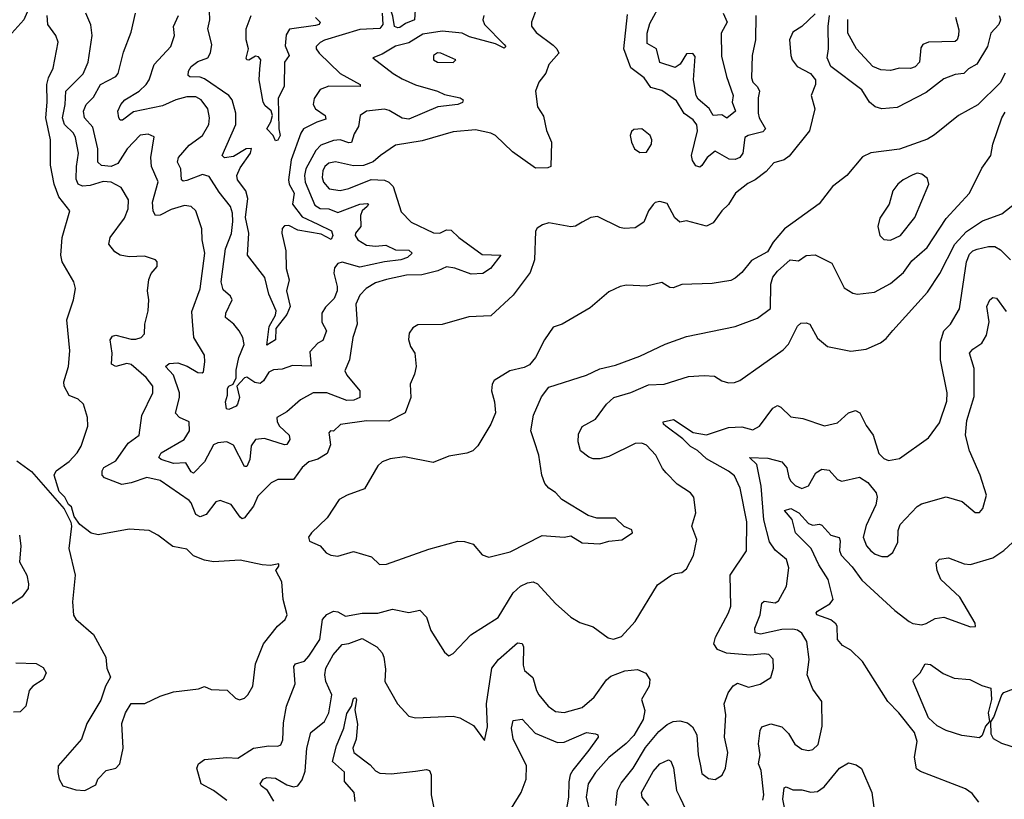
# Model space of a CAD drawing. Extents: x 1843161 to 1959474, y 907081 to 1016326.
# Tile 151 of 256: x 1860622 to 1865057, y 978215 to 981726. Entities that reach past the tile are written whole.
import ezdxf

# ---------------------------------------------------------------- set-up
doc = ezdxf.new("R2010")
doc.units = 0

msp = doc.modelspace()

# ---------------------------------------------------------------- linework, layer by layer
at = {"layer": '0CON20XD'}
for points in [[(1862325, 981689), (1862310.8, 981695), (1862302.4, 981742.4), (1862281.5, 981805), (1862289.4, 981855), (1862305, 981865.6), (1862345, 981863.8), (1862385, 981838.8), (1862406.7, 981815), (1862401.2, 981725), (1862360.5, 981709.5), (1862335, 981691.8), (1862325, 981689)], [(1863790.4, 981755), (1863809.2, 981715), (1863781, 981665), (1863782.5, 981562.5), (1863805, 981470), (1863835.6, 981385), (1863831.6, 981355), (1863845.6, 981315), (1863807.9, 981282.1), (1863785, 981297.7), (1863745, 981295.4), (1863727, 981327), (1863678.3, 981368.3), (1863669.1, 981385), (1863657.7, 981455), (1863665, 981560), (1863654.2, 981574.2), (1863625, 981572), (1863596.7, 981526.7), (1863575, 981510.9), (1863505, 981533.1), (1863490.7, 981595), (1863448.9, 981618.9), (1863447.8, 981665), (1863461, 981709), (1863512.2, 981805)], [(1860670.5, 981795), (1860640.4, 981725), (1860587.2, 981665)], [(1862949.5, 981775), (1862927.1, 981715), (1862927.3, 981697.3), (1862948.3, 981668.3), (1863025, 981612), (1863042, 981595), (1863050, 981575), (1863006, 981525), (1862991.4, 981485), (1862960.8, 981445), (1862946, 981405), (1862954.2, 981334.2), (1862981.6, 981291.6), (1862995, 981227.5), (1863018.1, 981175), (1863013.8, 981065), (1863000.6, 981059.4), (1862945, 981058.2), (1862841.4, 981131.4), (1862765, 981204.5), (1862745, 981215.5), (1862675, 981229.6), (1862575, 981221.5), (1862435, 981180.3), (1862315, 981160.8), (1862246.7, 981115), (1862215, 981086.2), (1862171.1, 981068.9), (1862125, 981068.5), (1862045, 981086.2), (1862015, 981080), (1861997.3, 981065), (1861987.5, 981045), (1861985.3, 981015), (1861990.6, 980995), (1862015.7, 980965), (1862065, 980956.5), (1862105, 980965.3), (1862205, 981006.9), (1862265, 981003.3), (1862285, 980994.3), (1862304.6, 980974.6), (1862340.7, 980860.7), (1862386, 980815), (1862485.6, 980765.6), (1862515, 980764.6), (1862545, 980779.2), (1862565, 980777.8), (1862599.6, 980745), (1862705, 980668.9), (1862790, 980665), (1862743.3, 980605), (1862707.5, 980582.5), (1862655, 980580.7), (1862582.5, 980607.5), (1862545, 980613.4), (1862505, 980595.6), (1862433.6, 980576.4), (1862365, 980576.3), (1862275, 980556.5), (1862225, 980540.8), (1862182.2, 980515), (1862153.8, 980485), (1862136.9, 980445), (1862142.4, 980355), (1862122.2, 980295), (1862107.5, 980195), (1862086.5, 980145), (1862095.4, 980125), (1862153.8, 980055), (1862154.4, 980025), (1862127.9, 980012.1), (1862095, 980010.9), (1862005, 980046.3), (1861944, 980045), (1861886.4, 980013.6), (1861825, 979959.6), (1861781.1, 979935), (1861781.4, 979915), (1861791.8, 979895), (1861835.4, 979855), (1861838.5, 979835), (1861825, 979813.3), (1861815, 979811.2), (1861725, 979839.4), (1861684.5, 979835), (1861665, 979807.1), (1861659.3, 979745), (1861645, 979714.4), (1861635, 979714.3), (1861585, 979809.6), (1861555, 979825.5), (1861515, 979820.7), (1861495, 979810.8), (1861454.7, 979735.3), (1861405, 979684), (1861395, 979690), (1861370.3, 979730.3), (1861315, 979727.8), (1861260, 979745), (1861249.4, 979755), (1861258.9, 979775), (1861362.8, 979835), (1861387.3, 979875), (1861385.4, 979915.4), (1861342.5, 979935), (1861324.7, 979954.7), (1861342.7, 980025), (1861342.5, 980045), (1861315.7, 980125.7), (1861278.6, 980165), (1861295, 980177.3), (1861335, 980180.3), (1861376, 980166), (1861425, 980137.9), (1861444.3, 980135.7), (1861449.7, 980140.3), (1861456.7, 980185), (1861454.5, 980215), (1861407.3, 980295), (1861401.2, 980368.8), (1861397.3, 980412.7), (1861435, 980513.8), (1861456.8, 980675), (1861444.5, 980735), (1861442.2, 980785), (1861415.4, 980865.4), (1861395, 980884.3), (1861365, 980888.9), (1861305, 980871.5), (1861255, 980846.1), (1861234.7, 980844.7), (1861223.4, 980863.4), (1861221.1, 980905), (1861246.2, 980996.2), (1861216.4, 981065), (1861212.4, 981105), (1861228.5, 981198.5), (1861200.6, 981210.6), (1861165, 981206.2), (1861105.7, 981145), (1861065, 981078.4), (1861035, 981065.2), (1860990.2, 981070.2), (1860974.1, 981085), (1860974, 981145), (1860952.4, 981242.4), (1860914, 981285), (1860910.3, 981315), (1860921.2, 981345), (1860955, 981377.9), (1860986.3, 981433.7), (1861055, 981471.2), (1861066.2, 981483.8), (1861090.1, 981579.9), (1861125, 981670), (1861143.8, 981755)], [(1862255, 981756), (1862258.4, 981705), (1862245, 981687.4), (1862155, 981682.2), (1861995, 981633.5), (1861975, 981623.3), (1861958.1, 981605), (1861958.1, 981595), (1861971.2, 981575), (1862065, 981484.4), (1862156, 981435), (1862156.2, 981425), (1862015, 981426.2), (1861975, 981412), (1861948.3, 981371.7), (1861944.7, 981345), (1861954.8, 981324.8), (1861997.5, 981295), (1862001.8, 981278.2), (1861960, 981265), (1861901.2, 981235), (1861888.7, 981215), (1861845.2, 981095), (1861832.6, 981005), (1861836.1, 980985), (1861859.2, 980945), (1861850.5, 980895), (1861895, 980837.8), (1861964.4, 980805), (1862026.7, 980775), (1862032.8, 980755), (1862025, 980735.6), (1861980.6, 980760.6), (1861875, 980777.8), (1861835, 980799.2), (1861815, 980797.9), (1861804, 980786), (1861803.2, 980765), (1861821.5, 980685), (1861822.2, 980605), (1861835.4, 980555), (1861824.7, 980505), (1861840, 980435), (1861825, 980398.8), (1861776.5, 980335), (1861775.2, 980284.8), (1861735, 980260), (1861746.4, 980345), (1861775.2, 980394.8), (1861777, 980415), (1861745, 980490), (1861726.7, 980565), (1861648.8, 980665), (1861654.5, 980765.5), (1861639.7, 980835), (1861649.2, 980920.8), (1861641.2, 980955), (1861603.6, 981005), (1861600.4, 981025), (1861615, 981059.2), (1861662.2, 981125), (1861665.9, 981145.9), (1861642.9, 981145), (1861585, 981109.6), (1861545, 981104.6), (1861534.4, 981114.4), (1861596, 981255), (1861596, 981305), (1861579.5, 981365), (1861564.7, 981384.7), (1861455, 981460.5), (1861435, 981468.1), (1861388.9, 981468.9), (1861381.5, 981475), (1861382.7, 981495), (1861395, 981516.2), (1861425, 981538.4), (1861469.2, 981555), (1861482.4, 981577.6), (1861487.5, 981615), (1861469.6, 981685), (1861479.1, 981725), (1861477.7, 981765)], [(1860915, 978254.4), (1860965, 978280), (1860973.8, 978305), (1861011.8, 978345), (1861056, 978355), (1861072.9, 978375), (1861088.6, 978445), (1861083.1, 978556.9), (1861098.8, 978605), (1861123.9, 978646.1), (1861186.2, 978646.2), (1861255, 978679.2), (1861315, 978699.2), (1861427.1, 978712.9), (1861455, 978722.5), (1861485, 978708.8), (1861556.4, 978706.4), (1861595, 978670), (1861612.3, 978662.3), (1861635, 978670), (1861650, 978685), (1861672.9, 978725), (1861684.3, 978825), (1861720.8, 978915), (1861783.1, 978995), (1861818.2, 979025), (1861827.6, 979045), (1861808.9, 979115), (1861803.7, 979193.7), (1861776.7, 979245), (1861790, 979265), (1861790, 979275), (1861751.7, 979268.3), (1861715, 979270.8), (1861615, 979291.8), (1861495, 979283.8), (1861455, 979292.5), (1861405, 979310.8), (1861375, 979342), (1861312.8, 979352.8), (1861243.8, 979405), (1861205, 979425.5), (1861115, 979431.9), (1860975.9, 979405.9), (1860945, 979413.8), (1860893.3, 979453.3), (1860868.3, 979488.3), (1860855, 979532.5), (1860842, 979542), (1860825.8, 979575.8), (1860800.8, 979600.8), (1860777.5, 979675), (1860786.1, 979693.9), (1860845, 979736), (1860880.8, 979775), (1860898.6, 979805), (1860929.4, 979895), (1860927.8, 979935), (1860909.2, 979995), (1860885, 980016.9), (1860845, 980034.2), (1860822.5, 980075), (1860820.8, 980095), (1860842.2, 980165), (1860847.5, 980235), (1860834, 980375), (1860864.4, 980465), (1860873.1, 980515), (1860865.6, 980545), (1860813.6, 980635), (1860806.9, 980665), (1860813.9, 980745), (1860848.1, 980865), (1860798.7, 980928.7), (1860778, 980985), (1860761.8, 981071.8), (1860761.3, 981185), (1860740, 981285), (1860746.4, 981355), (1860744.7, 981435), (1860751.4, 981465), (1860772.7, 981507.3), (1860796.2, 981625), (1860784.6, 981655), (1860748.9, 981705), (1860745.4, 981745)], [(1861173.1, 979943.1), (1861222.7, 980045), (1861222.2, 980075), (1861191.5, 980115), (1861125, 980172.9), (1861105, 980178.2), (1861055, 980164.7), (1861035.6, 980175), (1861038.2, 980225), (1861030.5, 980285), (1861039.8, 980300.2), (1861055, 980305.4), (1861125, 980287.1), (1861145, 980287.2), (1861170, 980295), (1861185, 980311.2), (1861185.6, 980355), (1861201.5, 980415), (1861204.5, 980465), (1861197.3, 980505), (1861204.6, 980555.4), (1861215, 980583.8), (1861240.8, 980615), (1861240.8, 980635), (1861234.2, 980644.2), (1861185, 980661.2), (1861115, 980658.9), (1861075, 980665.5), (1861050.3, 980680.3), (1861024.4, 980715), (1861029.5, 980745), (1861095, 980832), (1861111.5, 980875), (1861113.1, 980915), (1861079.8, 980969.8), (1861035, 980993.8), (1860998, 980998), (1860940.3, 980979.7), (1860905, 980977), (1860885.6, 980985.6), (1860877.3, 981007.3), (1860877.9, 981065), (1860887.3, 981125), (1860873.9, 981195), (1860864.7, 981215), (1860823.9, 981253.9), (1860814.8, 981285), (1860827, 981345), (1860829.5, 981405), (1860907.8, 981482.2), (1860931.1, 981535), (1860948.8, 981655), (1860942.7, 981702.7), (1860920.5, 981755)], [(1864205, 981753.1), (1864145, 981695.7), (1864105, 981670), (1864090, 981635), (1864095.7, 981565), (1864101.4, 981545), (1864124, 981515), (1864184.3, 981484.3), (1864205.8, 981455), (1864207.1, 981435), (1864187.1, 981385), (1864202.9, 981325), (1864179.4, 981225), (1864088.3, 981111.7), (1864065, 981095.6), (1864018.6, 981081.4), (1863985, 981041.9), (1863935.3, 981004.7), (1863901.1, 980988.9), (1863845.8, 980945), (1863815.4, 980894.6), (1863784.6, 980865.4), (1863745, 980810.8), (1863715, 980795.8), (1863625, 980820.8), (1863595, 980813.8), (1863573.4, 980833.4), (1863537.7, 980897.7), (1863505, 980906.7), (1863485, 980903.3), (1863475, 980893.3), (1863454.2, 980865), (1863434, 980815), (1863395, 980789.2), (1863345, 980785.6), (1863325, 980790), (1863225, 980840.6), (1863195, 980835.6), (1863155.6, 980814.4), (1863125, 980795.8), (1863105, 980792.9), (1863005, 980811.4), (1862977, 980803), (1862953, 980787), (1862945.9, 980774.1), (1862940.6, 980645), (1862922.1, 980587.9), (1862844.2, 980485), (1862745, 980393.1), (1862645, 980388.1), (1862525, 980352.9), (1862415, 980351.2), (1862392.3, 980337.7), (1862376.1, 980313.9), (1862373.9, 980286.1), (1862382.5, 980255), (1862401.4, 980225), (1862408.1, 980165), (1862400.9, 980129.1), (1862380.8, 980085), (1862384.4, 980025), (1862358, 979955), (1862285, 979917.5), (1862185, 979920), (1862066.9, 979903.1), (1862035, 979873.3), (1862022.5, 979875), (1862014.2, 979865), (1862016.4, 979856.4), (1862021.7, 979811.7), (1862007.7, 979772.3), (1861965, 979746.2), (1861925, 979734.4), (1861895, 979709.4), (1861855, 979655.7), (1861785, 979655.6), (1861755, 979640.6), (1861695, 979580), (1861674.7, 979535), (1861635, 979482.5), (1861625, 979478.8), (1861615, 979485.4), (1861575, 979542.9), (1861525, 979561.2), (1861505, 979554.2), (1861462.8, 979497.2), (1861435, 979487.1), (1861415, 979497.7), (1861395, 979550.6), (1861385, 979560.6), (1861255, 979650.8), (1861195, 979664.5), (1861125, 979640), (1861083.1, 979633.1), (1861005, 979663.1), (1860994.2, 979675), (1860993.3, 979695), (1861001.1, 979708.9), (1861055, 979740), (1861111, 979819), (1861160, 979855), (1861173.1, 979943.1)], [(1862712.7, 981745), (1862707.6, 981725), (1862715.8, 981705), (1862804.4, 981615), (1862811.1, 981605), (1862805, 981598.1), (1862765, 981616.9), (1862648.9, 981648.9), (1862615, 981666.1), (1862525, 981674.8), (1862438.4, 981661.6), (1862375, 981621.6), (1862315, 981606.4), (1862255, 981570.5), (1862213.3, 981555), (1862304.1, 981484.1), (1862345, 981460.4), (1862405, 981432.5), (1862504.7, 981404.7), (1862535, 981389.6), (1862606.7, 981375), (1862620, 981365), (1862616.1, 981353.9), (1862595, 981344.6), (1862505, 981333.4), (1862375, 981277.7), (1862345, 981282.8), (1862287, 981317), (1862265, 981323.1), (1862183.8, 981315), (1862155.6, 981295), (1862148.2, 981245), (1862128.3, 981211.7), (1862117.3, 981172.7), (1862105, 981171.3), (1862065, 981185.7), (1862035, 981181.6), (1861978.7, 981161.3), (1861956.8, 981136.8), (1861911.5, 981055), (1861904.8, 981025), (1861908.6, 980995), (1861951.6, 980891.6), (1861975.2, 980875.2), (1862015, 980873.7), (1862055, 980858), (1862154.5, 980895), (1862187.8, 980897.8), (1862193.1, 980895), (1862187.5, 980885), (1862164.9, 980865.1), (1862157.6, 980845), (1862159.3, 980795), (1862135.5, 980765), (1862133.8, 980755), (1862144.7, 980735), (1862185, 980710.4), (1862225, 980706), (1862270.8, 980710.8), (1862315, 980689.3), (1862375, 980687.9), (1862390, 980675), (1862369.2, 980655), (1862339.2, 980645), (1862265.9, 980635.9), (1862155, 980611.6), (1862075, 980634.5), (1862055, 980628), (1862040.9, 980609.1), (1862036.7, 980585), (1862052.5, 980525), (1862052.3, 980505), (1862038.9, 980471.1), (1861999.1, 980430.9), (1861982.9, 980405), (1861983.4, 980363.4), (1862004, 980325), (1861987.9, 980282.1), (1861965, 980268.9), (1861929.2, 980230.8), (1861934.4, 980165.6), (1861851.6, 980168.4), (1861805, 980152.5), (1861765, 980150), (1861745, 980139.1), (1861721, 980099), (1861705, 980087.3), (1861681.5, 980091.5), (1861645, 980115.5), (1861635, 980113.8), (1861600, 980075), (1861612.5, 980025), (1861603.3, 979995), (1861596.7, 979985), (1861565, 979971.2), (1861554.1, 979974.1), (1861548.8, 980005), (1861558, 980035), (1861558, 980065), (1861563.8, 980075), (1861583.8, 980085), (1861597.3, 980112.7), (1861597.7, 980147.7), (1861610, 980205), (1861632.7, 980262.7), (1861627.5, 980295), (1861611.4, 980325), (1861587.1, 980355), (1861549.7, 980385), (1861551.1, 980405), (1861580, 980465), (1861571.1, 980481.1), (1861539.4, 980509.4), (1861529.2, 980545), (1861549.4, 980695), (1861576.1, 980763.9), (1861582, 980818), (1861581, 980855), (1861571.9, 980885), (1861520.1, 980950.1), (1861475, 981020.7), (1861445, 981028.8), (1861375, 981001.6), (1861359.3, 980999.3), (1861351.2, 981005), (1861347.8, 981055), (1861332.9, 981085), (1861337.7, 981105), (1861385, 981160.9), (1861446.1, 981205), (1861473.6, 981255), (1861476.5, 981285), (1861469.1, 981325), (1861439.6, 981365), (1861415, 981378.7), (1861375, 981379.2), (1861325, 981366.1), (1861265, 981338.2), (1861135, 981311), (1861085, 981274.2), (1861075, 981273.8), (1861069.4, 981285), (1861064.6, 981315), (1861077.5, 981345), (1861095.6, 981365), (1861160, 981405), (1861191.5, 981435), (1861205, 981455.8), (1861228.2, 981525), (1861303.5, 981605), (1861319.1, 981655), (1861315.5, 981695), (1861337.3, 981745)], [(1861955, 981736.1), (1861975.6, 981715), (1861970.9, 981705), (1861955, 981699.6), (1861836.8, 981683.2), (1861822.1, 981657.9), (1861818.2, 981608.2), (1861835.6, 981565), (1861815.3, 981534.7), (1861813.3, 981425), (1861787.1, 981372.9), (1861789.1, 981235), (1861795.2, 981205), (1861785, 981183.1), (1861775, 981180), (1861763.2, 981205), (1861736.1, 981235), (1861753.5, 981266.5), (1861760.6, 981295), (1861755.1, 981315.1), (1861727.9, 981337.9), (1861718.5, 981355), (1861700.2, 981455), (1861704.6, 981505.4), (1861708.2, 981545), (1861698.4, 981558.4), (1861685, 981561.4), (1861655, 981544.7), (1861645.5, 981545.5), (1861642.4, 981552.4), (1861653, 981595), (1861643, 981635), (1861643, 981685), (1861664.7, 981745)], [(1863937.5, 981745), (1863935.6, 981635), (1863920.9, 981565), (1863918.5, 981465), (1863923.6, 981445), (1863945, 981424.6), (1863954.7, 981405), (1863947.7, 981375), (1863948.7, 981305), (1863953.2, 981285), (1863980.8, 981235), (1863969.4, 981220.6), (1863903.8, 981205), (1863887.8, 981195), (1863879.2, 981125), (1863865.1, 981104.9), (1863845, 981097.3), (1863818.1, 981098.1), (1863755, 981134.4), (1863718.7, 981105), (1863695, 981069.6), (1863685, 981062.7), (1863667.4, 981067.4), (1863652.2, 981092.2), (1863647.4, 981115), (1863674.7, 981225), (1863672.4, 981252.4), (1863655.2, 981275.2), (1863615, 981304.5), (1863580.4, 981360.4), (1863515, 981407.7), (1863465, 981420.5), (1863435, 981463.8), (1863375, 981509.5), (1863343, 981595), (1863359.8, 981750.2)], [(1865033.1, 981745), (1865039.2, 981725), (1865032.7, 981705), (1864996.4, 981665), (1864980.8, 981605), (1864933.3, 981526.7), (1864895.6, 981505), (1864875, 981483.8), (1864835, 981479.1), (1864785, 981460.5), (1864705, 981398.2), (1864575, 981330.6), (1864505, 981324.4), (1864475, 981333.3), (1864450, 981355), (1864415, 981410), (1864275, 981516.2), (1864258.6, 981555), (1864265.5, 981595), (1864262.9, 981695), (1864269.4, 981745)], [(1864837, 981737), (1864851.3, 981681.3), (1864851.1, 981655), (1864845, 981636.2), (1864835, 981628.6), (1864715.4, 981624.6), (1864690, 981615), (1864681.1, 981598.9), (1864675.3, 981535), (1864655.6, 981514.4), (1864635, 981506.5), (1864585, 981507.5), (1864545, 981497.1), (1864500.2, 981500.2), (1864465, 981515.6), (1864391.6, 981595), (1864351.6, 981665), (1864352.3, 981727.7)], [(1862575, 981534), (1862586.7, 981545), (1862518.8, 981575), (1862503.5, 981576.5), (1862486, 981565), (1862486.2, 981545), (1862504.6, 981534.6), (1862575, 981534)], [(1865060.4, 981485), (1865038.7, 981441.3), (1864937.9, 981342.1), (1864850, 981295), (1864742.5, 981207.5), (1864711.2, 981188.8), (1864585, 981142.7), (1864455, 981126.4), (1864418.3, 981108.3), (1864347.1, 981025), (1864282.5, 980975), (1864222.6, 980897.4), (1864066.2, 980785), (1864015.8, 980725), (1863989.7, 980680.3), (1863918.3, 980641.7), (1863875, 980588.1), (1863845, 980561.9), (1863825, 980552.2), (1863741.7, 980538.3), (1863605, 980533.5), (1863565, 980518.5), (1863550.4, 980520.4), (1863515, 980543.3), (1863445, 980526.5), (1863355, 980530), (1863326.7, 980525), (1863275, 980500), (1863192, 980428), (1863065.4, 980354.6), (1863025, 980341.2), (1862985.6, 980285), (1862946, 980205), (1862917.9, 980172.1), (1862895, 980160), (1862830, 980145), (1862759.4, 980100.6), (1862750.8, 980085), (1862747.1, 980055), (1862761.4, 980005), (1862765.8, 979955), (1862745, 979903.8), (1862685, 979806.2), (1862663.8, 979785), (1862636.8, 979773.2), (1862555, 979760), (1862485, 979732.3), (1862355, 979757.7), (1862291.2, 979748.8), (1862255.4, 979734.6), (1862235, 979717.5), (1862176, 979614), (1862096.7, 979585), (1862060.8, 979565), (1862007.4, 979482.6), (1861936.7, 979415), (1861923.3, 979395), (1861927, 979377), (1861976.1, 979356.1), (1862002.5, 979325), (1862023.3, 979315), (1862055, 979310), (1862125, 979331.2), (1862207, 979307), (1862242.3, 979272.3)], [(1862242.3, 979272.3), (1862275, 979274.4), (1862465, 979340.8), (1862595, 979377.5), (1862625.9, 979375.9), (1862665, 979363.8), (1862705, 979316), (1862735, 979305.8), (1862831.2, 979328.8), (1862975, 979402.9), (1863075, 979396.2), (1863105, 979401.2), (1863155, 979370), (1863235, 979366.2), (1863275, 979378), (1863335, 979384), (1863382.5, 979415), (1863379.3, 979429.3), (1863345, 979443.3), (1863305, 979480.6), (1863221.2, 979481.2), (1863183, 979493), (1863064.5, 979564.5), (1863035, 979596), (1863005, 979616.2), (1862987.3, 979637.3), (1862974.3, 979675), (1862960, 979765), (1862940.8, 979825), (1862924, 979875), (1862936.2, 979945), (1862972.1, 980027.9), (1863005, 980071.2), (1863174.4, 980125.6), (1863235.7, 980154.3), (1863305, 980170.9), (1863415, 980210.4), (1863530, 980265), (1863625, 980298.8), (1863845, 980344.5), (1863945, 980382.2), (1864004.5, 980425.5), (1864005.5, 980535), (1864013.7, 980566.3), (1864035.6, 980594.4), (1864092.5, 980645), (1864129.3, 980640.7), (1864165, 980663.8), (1864205, 980667.5), (1864279.8, 980629.8), (1864335, 980518), (1864375, 980494.4), (1864395, 980490), (1864471.5, 980498.5), (1864545, 980538.2), (1864602.2, 980587.8), (1864640.4, 980639.6), (1864709.9, 980700.1), (1864795, 980831.1), (1864900, 980945), (1864955, 981057.5), (1864995.5, 981115), (1865004.6, 981165), (1865045.7, 981285), (1865060.6, 981309.4)], [(1863415, 981127.5), (1863445, 981130), (1863468, 981165), (1863470, 981185), (1863462.5, 981205), (1863425, 981234.4), (1863388.8, 981231.2), (1863377.5, 981222.5), (1863372.5, 981205), (1863377.1, 981175), (1863390.8, 981145), (1863415, 981127.5)], [(1864545, 980733.3), (1864588.9, 980755), (1864654.4, 980835), (1864716.9, 980985), (1864711.1, 981011.1), (1864685, 981030), (1864665, 981034.4), (1864645, 981027.9), (1864600.6, 981005), (1864576.7, 980985), (1864554.5, 980955), (1864537.8, 980895), (1864496.9, 980833.1), (1864486.7, 980795), (1864495.7, 980755), (1864515, 980735.8), (1864545, 980733.3)], [(1861555, 978209.5), (1861495, 978254.5), (1861440, 978285), (1861420, 978355), (1861428, 978375), (1861455.4, 978394.6), (1861555, 978403.1), (1861605, 978400), (1861675, 978444.7), (1861745, 978456.4), (1861785, 978454.5), (1861799.2, 978460.8), (1861807.8, 978482.2), (1861811.1, 978558.9), (1861823.8, 978635), (1861862.7, 978735), (1861857.1, 978812.9), (1861865.2, 978824.8), (1861905, 978836.7), (1861925, 978859.2), (1861974.7, 978935), (1861986, 979025), (1862005, 979046.9), (1862035, 979062.4), (1862055, 979059.4), (1862089.2, 979039.2), (1862165, 979053.3), (1862235, 979053.9), (1862301.8, 979071.8), (1862375, 979056.5), (1862425, 979067.1), (1862454.3, 979035), (1862474.4, 978975), (1862535, 978878), (1862555, 978861.2), (1862575, 978871.2), (1862654.3, 978955), (1862776.9, 979033.1), (1862845.3, 979144.7), (1862878.6, 979175), (1862909.5, 979190.5), (1862935, 979194.5), (1862955, 979185.7), (1863035, 979096.2), (1863104, 979035), (1863145, 979010.8), (1863205, 978991.4), (1863272.4, 978942.4), (1863296.8, 978936.8), (1863332.4, 978947.6), (1863394.4, 979015), (1863495, 979181.2), (1863555, 979222.5), (1863575, 979232.5), (1863605, 979236.7), (1863625, 979252.5), (1863657.4, 979312.6), (1863672.2, 979385), (1863648.9, 979445), (1863668.2, 979505), (1863657.8, 979575), (1863642.9, 979595), (1863584.2, 979635), (1863534.2, 979685), (1863517.5, 979705), (1863487.1, 979765), (1863445, 979809.2), (1863425, 979818.6), (1863395, 979816.9), (1863275, 979758.5), (1863235, 979747.9), (1863205, 979747.8), (1863185, 979755.6), (1863148.6, 979785), (1863137.8, 979825), (1863139.8, 979860.2), (1863155, 979894), (1863215, 979926.9), (1863265.8, 979994.2), (1863298.1, 980025), (1863375, 980047.6), (1863455, 980081.4), (1863525, 980085.3), (1863635, 980118.9), (1863705, 980124.4), (1863751.3, 980121.3), (1863785, 980100), (1863815, 980090.8), (1863842.3, 980092.3), (1863865, 980101.4), (1864061.3, 980238.7), (1864085, 980265.6), (1864125, 980345.8), (1864141.1, 980358.9), (1864165, 980361.5), (1864180.8, 980355), (1864215, 980291.2), (1864260, 980255), (1864365, 980233.1), (1864435, 980242.9), (1864499.1, 980270.9), (1864525, 980290), (1864555, 980327.1), (1864711.2, 980498.8), (1864766.9, 980583.1), (1864834.3, 980715), (1864887, 980773), (1864959.2, 980820.8), (1865045, 980851.9), (1865150.8, 980935)], [(1863306.5, 978186.5), (1863314.2, 978255), (1863331.9, 978288.1), (1863385, 978354.6), (1863441.2, 978448.8), (1863500.4, 978519.6), (1863538.3, 978551.7), (1863565, 978565.3), (1863595, 978568), (1863629.5, 978559.5), (1863651.8, 978541.8), (1863672.1, 978505), (1863677.8, 978415), (1863688.1, 978365), (1863695, 978331.2), (1863725, 978308.6), (1863755, 978304.4), (1863786.2, 978323.8), (1863801.4, 978355), (1863811.9, 978425), (1863796.7, 978495), (1863803.1, 978595), (1863795.5, 978644.5), (1863812.9, 978695), (1863835, 978725.7), (1863855, 978737.8), (1863905, 978719.6), (1863957.2, 978732.8), (1864005, 978764), (1864016.7, 978805), (1864016.3, 978846.3), (1863997, 978867), (1863975, 978870.3), (1863913.5, 978863.5), (1863805, 978873.1), (1863765, 978890), (1863748.2, 978915), (1863755.4, 978945), (1863815.4, 979055), (1863825.4, 979085), (1863822.2, 979225), (1863895.9, 979334.1), (1863897.5, 979465), (1863867, 979617), (1863841.8, 979671.8), (1863815, 979693.2), (1863715, 979747.9), (1863675.6, 979785.6), (1863644.2, 979804.2), (1863609, 979839), (1863533.1, 979895), (1863521.9, 979905), (1863520.8, 979915), (1863566.7, 979925), (1863655, 979866.9), (1863715, 979856.9), (1863815, 979888.8), (1863875, 979892.5), (1863925, 979879.6), (1863955, 979896.2), (1864014, 979976), (1864035, 979989.2), (1864051.1, 979981.1), (1864095, 979936.9), (1864149.4, 979929.4), (1864247.7, 979897.7), (1864305, 979910), (1864355, 979955.6), (1864386.4, 979966.4), (1864406.7, 979955), (1864435, 979898), (1864466.7, 979855), (1864492.4, 979772.4), (1864515, 979749.4), (1864535, 979740.6), (1864585, 979749.2), (1864715, 979843.1), (1864765, 979910), (1864797.9, 980007.9), (1864799.1, 980045), (1864768.9, 980195), (1864770, 980275), (1864784.5, 980325), (1864814.5, 980355), (1864855, 980423.3), (1864887.1, 980635), (1864900.1, 980669.9), (1864914.8, 980685.2), (1864935, 980692.9), (1864985, 980705.4), (1865014.6, 980704.6), (1865039.6, 980689.6), (1865085, 980644.4)], [(1863969.6, 978210.4), (1863974.1, 978235), (1863961.1, 978345), (1863950.3, 978375), (1863957.9, 978415), (1863950.3, 978465), (1863957.5, 978525), (1863965, 978541.2), (1864005, 978554.3), (1864055, 978542), (1864085, 978510.8), (1864113.9, 978463.9), (1864145, 978440), (1864175, 978434.4), (1864195, 978438.6), (1864218.1, 978461.9), (1864236.5, 978545), (1864235.7, 978655), (1864195, 978710.8), (1864169.6, 978775), (1864177.3, 978845), (1864168.2, 978925), (1864145, 978962.7), (1864126, 978976), (1864105, 978981), (1864055, 978979.6), (1863958.2, 978958.2), (1863934.4, 978965), (1863933.8, 978985), (1863957.2, 979045), (1863965, 979098.8), (1863975, 979106.7), (1864025, 979100.5), (1864040.5, 979109.5), (1864075.4, 979175), (1864087.1, 979257.1), (1864075.6, 979295), (1864025, 979336.8), (1863999.1, 979375), (1863974.1, 979474.1), (1863961.9, 979625), (1863942.6, 979722.6), (1863908.8, 979755), (1863992, 979752), (1864054.3, 979734.3), (1864077.7, 979707.7), (1864085.9, 979665), (1864095, 979648.2), (1864115, 979627.9), (1864145, 979614.5), (1864175, 979626.7), (1864207.7, 979685), (1864235, 979702.2), (1864268, 979698), (1864306, 979655), (1864325, 979648.1), (1864405, 979666.2), (1864442, 979642), (1864480.4, 979595), (1864484.6, 979575), (1864478.6, 979541.4), (1864435, 979448.8), (1864421.5, 979395), (1864436, 979356), (1864455, 979334.4), (1864475, 979318.9), (1864505, 979307.8), (1864530.9, 979309.1), (1864555, 979325.8), (1864576.7, 979373.3), (1864579.1, 979425), (1864587.2, 979452.8), (1864665, 979533.8), (1864684.5, 979545.5), (1864795, 979577.5), (1864866.8, 979556.8), (1864925, 979506.2), (1864945, 979506.7), (1864960, 979525), (1864976, 979585), (1864948.8, 979675), (1864899.5, 979785), (1864882, 979855), (1864888.7, 979921.3), (1864921.4, 980028.6), (1864921.8, 980155), (1864900.4, 980225), (1864915, 980242.7), (1864955, 980269.5), (1864976.7, 980305), (1864989, 980365), (1864977.8, 980435), (1864991.4, 980465), (1865005, 980475.8), (1865021.7, 980471.7), (1865065, 980412.5)], [(1860609.8, 979739.8), (1860675, 979691.4), (1860781.3, 979571.3), (1860822.7, 979522.7), (1860853.1, 979463.1), (1860855.8, 979445), (1860844.4, 979345), (1860872.7, 979225), (1860860.4, 979105), (1860864.3, 979044.3), (1860875.6, 979025.6), (1860955, 978957.5), (1861010, 978855), (1861014.4, 978805), (1861030.8, 978765), (1861008.8, 978725), (1860988.3, 978661.7), (1860925, 978556.7), (1860900, 978485), (1860796, 978365), (1860793.8, 978335), (1860800, 978305), (1860816.7, 978275), (1860875, 978257.5), (1860915, 978254.4)], [(1864942.1, 978202.1), (1864911.4, 978241.4), (1864881.8, 978261.8), (1864680, 978340), (1864662.1, 978352.1), (1864651.9, 978405), (1864664.5, 978475.5), (1864651.8, 978515), (1864581.2, 978605), (1864532.1, 978655), (1864418.5, 978835), (1864366.3, 978886.3), (1864328.2, 978908.2), (1864305.6, 978935), (1864303.8, 978995), (1864298.5, 979005), (1864275, 979022.7), (1864212.9, 979045), (1864209.6, 979055), (1864215, 979062.2), (1864245, 979080), (1864270.6, 979095), (1864285.5, 979115), (1864263.3, 979205), (1864221.4, 979271.4), (1864186.9, 979345), (1864115.7, 979415.7), (1864100.7, 979475), (1864067.3, 979515), (1864095, 979524), (1864130.9, 979505), (1864175, 979457.5), (1864195, 979449.2), (1864225, 979453.6), (1864235, 979449.1), (1864275, 979403.9), (1864313.5, 979393.5), (1864318.3, 979378.3), (1864315.2, 979335), (1864322.1, 979315), (1864372.3, 979262.3), (1864415, 979201.5), (1864564.3, 979065), (1864628, 979015), (1864645, 979006.7), (1864685, 979001.4), (1864705, 979006), (1864745, 979028.8), (1864784.1, 979035.9), (1864905, 978991.2), (1864926.4, 978993.6), (1864925, 979007.5), (1864856.9, 979125), (1864771.1, 979205), (1864754.4, 979245), (1864750.3, 979279.7), (1864765, 979296), (1864805, 979302), (1864875.5, 979275.5), (1864905, 979272.7), (1865005, 979302.9), (1865055, 979336.2), (1865095, 979372.5)], [(1860621.1, 979405), (1860626.9, 979355), (1860620.8, 979285), (1860654.3, 979225), (1860661.4, 979185), (1860660.8, 979165), (1860633.9, 979126.1), (1860555.8, 979075)], [(1861766.7, 978206.7), (1861738.2, 978255), (1861710, 978275), (1861705.6, 978285), (1861718.9, 978305), (1861735, 978312.7), (1861775, 978309.4), (1861825, 978280), (1861855, 978270.9), (1861875, 978275.8), (1861895, 978302), (1861908, 978342), (1861915.2, 978445), (1861933.5, 978515), (1861995, 978565.6), (1862014.7, 978605), (1862028.2, 978685), (1862001.8, 978745), (1861996.9, 978775), (1862001.8, 978805), (1862034.6, 978865.4), (1862075, 978912.3), (1862105, 978916.8), (1862165, 978939.3), (1862231.2, 978901.2), (1862254.6, 978874.6), (1862262.7, 978855), (1862269.3, 978800.7), (1862267.5, 978745), (1862324.6, 978644.6), (1862375, 978590), (1862405, 978581.2), (1862575, 978588.6), (1862605, 978582), (1862666.9, 978546.9), (1862715, 978480), (1862728.7, 978541.3), (1862724.6, 978645), (1862748.9, 978805), (1862778.5, 978845), (1862865, 978920), (1862885, 978916), (1862891.7, 978901.7), (1862889.5, 978819.5), (1862895.3, 978795.3), (1862933.2, 978763.2), (1862949.6, 978705), (1862961.1, 978685), (1863001.8, 978635), (1863035, 978610.4), (1863075, 978605.4), (1863155, 978628.4), (1863209.4, 978675), (1863265, 978752.7), (1863285, 978770), (1863347.1, 978792.9), (1863405, 978799.5), (1863442.4, 978782.4), (1863460.8, 978755), (1863456.7, 978725), (1863423.1, 978665), (1863438.1, 978615), (1863430, 978575), (1863387.8, 978502.2), (1863354.1, 978465.9), (1863275, 978402.5), (1863215.9, 978335), (1863182.8, 978285), (1863174.1, 978225), (1863190.8, 978155)], [(1860605, 978829.1), (1860696.9, 978826.9), (1860728.8, 978808.8), (1860742.2, 978785), (1860727.8, 978755), (1860681.5, 978725), (1860664.5, 978705), (1860649.7, 978635), (1860625, 978609.2), (1860595, 978607.9)], [(1864945, 978492.2), (1864865, 978501.6), (1864795, 978524.1), (1864755, 978545.2), (1864715, 978582.1), (1864646.7, 978745), (1864647.5, 978755), (1864677.5, 978785), (1864700, 978825), (1864725, 978822), (1864781.5, 978781.5), (1864831.2, 978761.2), (1864901.4, 978755), (1864955, 978727), (1864996, 978716), (1864999.2, 978665), (1864983.5, 978605), (1864990, 978565), (1864971.6, 978545), (1864957.8, 978502.2), (1864945, 978492.2)], [(1865167.8, 978427.8), (1865045, 978465.5), (1865007.8, 978487.8), (1864998.3, 978508.3), (1864995.5, 978564.5), (1865009.1, 978585), (1865045, 978685.3), (1865055, 978695.7), (1865097.9, 978712.1)], [(1862133.1, 978205), (1862128.9, 978245), (1862085.4, 978295), (1862085, 978336.9), (1862031.3, 978385), (1862048.6, 978455), (1862082.3, 978535), (1862095, 978600.6), (1862116.3, 978633.7), (1862125, 978668.8), (1862135, 978673.1), (1862139.1, 978665), (1862131.5, 978618.5), (1862143.4, 978553.4), (1862137.5, 978485), (1862122.8, 978445), (1862127.8, 978425), (1862200.4, 978370.4), (1862225, 978343.1), (1862245, 978333.1), (1862295, 978330), (1862405, 978341.5), (1862455, 978349.2), (1862468, 978345), (1862475.6, 978325), (1862475.4, 978235.4), (1862487.9, 978175)], [(1862836.9, 978175), (1862880.3, 978245), (1862902.9, 978305), (1862904.4, 978365), (1862845, 978486.7), (1862836.9, 978535), (1862845, 978570), (1862885, 978575.6), (1862943.4, 978513.4), (1863045, 978471.2), (1863075, 978472.1), (1863175, 978515.6), (1863215, 978510), (1863225.6, 978505.6), (1863227.5, 978495), (1863185, 978435.5), (1863113.3, 978346.7), (1863101.7, 978325), (1863096.1, 978293.9), (1863093.9, 978223.9), (1863081.8, 978155)], [(1863456.6, 978186.6), (1863426.5, 978225), (1863423.3, 978245), (1863475, 978340), (1863505, 978374.5), (1863545, 978392), (1863555, 978386.2), (1863566.6, 978356.6), (1863580.4, 978255), (1863594.8, 978225), (1863635, 978142.5)], [(1864071.1, 978155), (1864059.7, 978215), (1864065, 978267.1), (1864075, 978271.1), (1864105, 978258), (1864145, 978258), (1864185, 978246.6), (1864215, 978250), (1864245, 978270.4), (1864314.4, 978355), (1864355, 978378.9), (1864390.2, 978370.2), (1864413.8, 978353.8), (1864459.5, 978245), (1864472.5, 978155)]]:
    msp.add_lwpolyline(points, dxfattribs=at)

doc.saveas('drawing.dxf')
